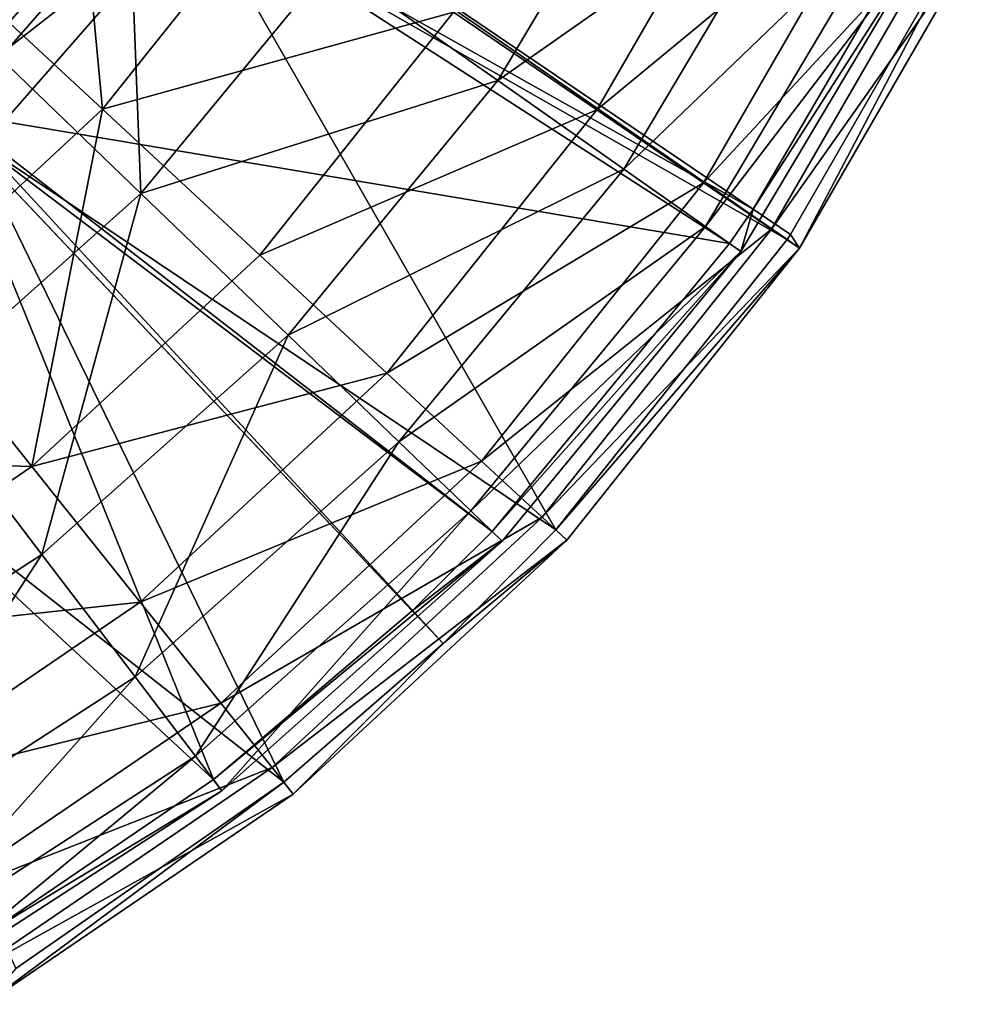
# Model space of a CAD drawing. Extents: x 1 to 221, y -110 to 110.
# Tile 253 of 256: x 168 to 210, y -95 to -52. Entities that reach past the tile are written whole.
import ezdxf

# ---------------------------------------------------------------- set-up
doc = ezdxf.new("R2010")
doc.units = 0
doc.header["$LTSCALE"] = 25.4
doc.layers.get('0').update_dxf_attribs({"color": 13, "linetype": 'CONTINUOUS'})

# ---------------------------------------------------------------- blocks, each defined once
blk = doc.blocks.new('PEAR-L-8671_STL_2')
at = {"color": 7}
mesh = blk.add_polyface(dxfattribs=at)
corners = [(209.673, -47.443, 123.777), (176.945, -44.605, 385.369), (201.66, -61.363, 123.777), (182.769, -34.487, 385.369)]
mesh.append_faces([[corners[k] for k in face] for face in [(0, 1, 2), (1, 0, 3)]], dxfattribs={"vtx0": -1, "color": 7})
mesh = blk.add_polyface(dxfattribs=at)
corners = [(165.112, -51.927, 33.396), (161.971, -35.742, 22.885), (155.919, -43.079, 22.885), (172.406, -43.082, 33.396)]
mesh.append_faces([[corners[k] for k in face] for face in [(0, 1, 2), (1, 0, 3)]], dxfattribs={"vtx0": -1, "color": 7})
mesh = blk.add_polyface(dxfattribs=at)
corners = [(196.19, -42.103, 59.598), (181.409, -49.414, 45.73), (188.767, -54.589, 59.598), (188.128, -38.111, 45.73)]
mesh.append_faces([[corners[k] for k in face] for face in [(0, 1, 2), (1, 0, 3)]], dxfattribs={"vtx0": -1, "color": 7})
mesh = blk.add_polyface(dxfattribs=at)
corners = [(186.807, -51.577, 50.23), (200.535, -43.042, 63.641), (193.122, -55.883, 63.641), (193.649, -39.726, 50.23)]
mesh.append_faces([[corners[k] for k in face] for face in [(0, 1, 2), (1, 0, 3)]], dxfattribs={"vtx0": -1, "color": 7})
mesh = blk.add_polyface(dxfattribs=at)
corners = [(169.866, -40.027, 27.253), (171.352, -55.852, 38.021), (163.244, -48.33, 27.253), (179.004, -46.257, 38.021)]
mesh.append_faces([[corners[k] for k in face] for face in [(0, 1, 2), (1, 0, 3)]], dxfattribs={"vtx0": -1, "color": 7})
mesh = blk.add_polyface(dxfattribs=at)
corners = [(159.606, -50.673, 410.486), (171.738, -44.015, 398.129), (162.905, -54.124, 398.129), (167.875, -41.208, 410.486)]
mesh.append_faces([[corners[k] for k in face] for face in [(0, 1, 2), (1, 0, 3)]], dxfattribs={"vtx0": -1, "color": 7})
mesh = blk.add_polyface(dxfattribs=at)
corners = [(173.261, -45.121, 398.817), (160.766, -51.887, 411.604), (164.206, -55.485, 398.817), (169.234, -42.195, 411.604)]
mesh.append_faces([[corners[k] for k in face] for face in [(0, 1, 2), (1, 0, 3)]], dxfattribs={"vtx0": -1, "color": 7})
mesh = blk.add_polyface(dxfattribs=at)
corners = [(202.262, -45.109, 74.677), (188.767, -54.589, 59.598), (194.308, -58.487, 74.677), (196.19, -42.103, 59.598)]
mesh.append_faces([[corners[k] for k in face] for face in [(0, 1, 2), (1, 0, 3)]], dxfattribs={"vtx0": -1, "color": 7})
mesh = blk.add_polyface(dxfattribs=at)
corners = [(173.042, -59.559, 45.73), (172.406, -43.082, 33.396), (165.112, -51.927, 33.396), (181.409, -49.414, 45.73)]
mesh.append_faces([[corners[k] for k in face] for face in [(0, 1, 2), (1, 0, 3)]], dxfattribs={"vtx0": -1, "color": 7})
mesh = blk.add_polyface(dxfattribs=at)
corners = [(193.122, -55.883, 63.641), (205.663, -45.512, 77.989), (197.825, -59.089, 77.989), (200.535, -43.042, 63.641)]
mesh.append_faces([[corners[k] for k in face] for face in [(0, 1, 2), (1, 0, 3)]], dxfattribs={"vtx0": -1, "color": 7})
mesh = blk.add_polyface(dxfattribs=at)
corners = [(175.3, -43.49, 385.142), (200.016, -60.248, 123.551), (173.853, -45.551, 385.142)]
mesh.append_faces([[corners[k] for k in face] for face in [(0, 1, 2)]], dxfattribs={"color": 7})
mesh = blk.add_polyface(dxfattribs=at)
corners = [(175.3, -43.49, 385.142), (207.367, -47.637, 123.551), (200.016, -60.248, 123.551)]
mesh.append_faces([[corners[k] for k in face] for face in [(0, 1, 2)]], dxfattribs={"color": 7})
mesh = blk.add_polyface(dxfattribs=at)
corners = [(162.905, -54.124, 398.129), (173.853, -45.551, 385.142), (164.712, -56.014, 385.142), (171.738, -44.015, 398.129)]
mesh.append_faces([[corners[k] for k in face] for face in [(0, 1, 2), (1, 0, 3)]], dxfattribs={"vtx0": -1, "color": 7})
mesh = blk.add_polyface(dxfattribs=at)
corners = [(176.945, -44.605, 385.369), (175.461, -46.719, 385.369), (201.502, -61.596, 123.777)]
mesh.append_faces([[corners[k] for k in face] for face in [(0, 1, 2)]], dxfattribs={"color": 7})
mesh = blk.add_polyface(dxfattribs=at)
corners = [(176.945, -44.605, 385.369), (201.502, -61.596, 123.777), (201.66, -61.363, 123.777)]
mesh.append_faces([[corners[k] for k in face] for face in [(0, 1, 2)]], dxfattribs={"color": 7})
mesh = blk.add_polyface(dxfattribs=at)
corners = [(175.461, -46.719, 385.369), (164.206, -55.485, 398.817), (166.085, -57.45, 385.369), (173.261, -45.121, 398.817)]
mesh.append_faces([[corners[k] for k in face] for face in [(0, 1, 2), (1, 0, 3)]], dxfattribs={"vtx0": -1, "color": 7})
mesh = blk.add_polyface(dxfattribs=at)
corners = [(206.201, -47.06, 90.612), (194.308, -58.487, 74.677), (197.904, -61.016, 90.612), (202.262, -45.109, 74.677)]
mesh.append_faces([[corners[k] for k in face] for face in [(0, 1, 2), (1, 0, 3)]], dxfattribs={"vtx0": -1, "color": 7})
mesh = blk.add_polyface(dxfattribs=at)
corners = [(197.825, -59.089, 77.989), (208.932, -47.086, 92.993), (200.822, -61.133, 92.993), (205.663, -45.512, 77.989)]
mesh.append_faces([[corners[k] for k in face] for face in [(0, 1, 2), (1, 0, 3)]], dxfattribs={"vtx0": -1, "color": 7})
mesh = blk.add_polyface(dxfattribs=at)
corners = [(173.853, -45.551, 385.142), (198.968, -61.765, 123.551), (164.712, -56.014, 385.142)]
mesh.append_faces([[corners[k] for k in face] for face in [(0, 1, 2)]], dxfattribs={"color": 7})
mesh = blk.add_polyface(dxfattribs=at)
corners = [(173.853, -45.551, 385.142), (200.016, -60.248, 123.551), (198.968, -61.765, 123.551)]
mesh.append_faces([[corners[k] for k in face] for face in [(0, 1, 2)]], dxfattribs={"color": 7})
mesh = blk.add_polyface(dxfattribs=at)
corners = [(171.352, -55.852, 38.021), (186.807, -51.577, 50.23), (178.275, -62.276, 50.23), (179.004, -46.257, 38.021)]
mesh.append_faces([[corners[k] for k in face] for face in [(0, 1, 2), (1, 0, 3)]], dxfattribs={"vtx0": -1, "color": 7})
mesh = blk.add_polyface(dxfattribs=at)
corners = [(175.461, -46.719, 385.369), (166.085, -57.45, 385.369), (191.312, -74.373, 123.777)]
mesh.append_faces([[corners[k] for k in face] for face in [(0, 1, 2)]], dxfattribs={"color": 7})
mesh = blk.add_polyface(dxfattribs=at)
corners = [(175.461, -46.719, 385.369), (191.312, -74.373, 123.777), (201.502, -61.596, 123.777)]
mesh.append_faces([[corners[k] for k in face] for face in [(0, 1, 2)]], dxfattribs={"color": 7})
mesh = blk.add_polyface(dxfattribs=at)
corners = [(207.917, -47.909, 107.031), (197.904, -61.016, 90.612), (199.469, -62.118, 107.031), (206.201, -47.06, 90.612)]
mesh.append_faces([[corners[k] for k in face] for face in [(0, 1, 2), (1, 0, 3)]], dxfattribs={"vtx0": -1, "color": 7})
mesh = blk.add_polyface(dxfattribs=at)
corners = [(200.822, -61.133, 92.993), (210.278, -47.734, 108.356), (202.056, -61.974, 108.356), (208.932, -47.086, 92.993)]
mesh.append_faces([[corners[k] for k in face] for face in [(0, 1, 2), (1, 0, 3)]], dxfattribs={"vtx0": -1, "color": 7})
mesh = blk.add_polyface(dxfattribs=at)
corners = [(207.367, -47.637, 123.551), (207.917, -47.909, 107.031), (200.016, -60.248, 123.551)]
mesh.append_faces([[corners[k] for k in face] for face in [(0, 1, 2)]], dxfattribs={"color": 7})
mesh = blk.add_polyface(dxfattribs=at)
corners = [(209.673, -47.443, 123.777), (201.66, -61.363, 123.777), (202.056, -61.974, 108.356)]
mesh.append_faces([[corners[k] for k in face] for face in [(0, 1, 2)]], dxfattribs={"color": 7})
mesh = blk.add_polyface(dxfattribs=at)
corners = [(209.673, -47.443, 123.777), (202.056, -61.974, 108.356), (210.278, -47.734, 108.356)]
mesh.append_faces([[corners[k] for k in face] for face in [(0, 1, 2)]], dxfattribs={"color": 7})
mesh = blk.add_polyface(dxfattribs=at)
corners = [(207.917, -47.909, 107.031), (199.469, -62.118, 107.031), (200.016, -60.248, 123.551)]
mesh.append_faces([[corners[k] for k in face] for face in [(0, 1, 2)]], dxfattribs={"color": 7})
mesh = blk.add_polyface(dxfattribs=at)
corners = [(163.244, -48.33, 27.253), (162.355, -64.2, 38.021), (155.459, -55.553, 27.253), (171.352, -55.852, 38.021)]
mesh.append_faces([[corners[k] for k in face] for face in [(0, 1, 2), (1, 0, 3)]], dxfattribs={"vtx0": -1, "color": 7})
mesh = blk.add_polyface(dxfattribs=at)
corners = [(188.767, -54.589, 59.598), (173.042, -59.559, 45.73), (179.524, -65.797, 59.598), (181.409, -49.414, 45.73)]
mesh.append_faces([[corners[k] for k in face] for face in [(0, 1, 2), (1, 0, 3)]], dxfattribs={"vtx0": -1, "color": 7})
mesh = blk.add_polyface(dxfattribs=at)
corners = [(178.275, -62.276, 50.23), (193.122, -55.883, 63.641), (183.878, -67.475, 63.641), (186.807, -51.577, 50.23)]
mesh.append_faces([[corners[k] for k in face] for face in [(0, 1, 2), (1, 0, 3)]], dxfattribs={"vtx0": -1, "color": 7})
mesh = blk.add_polyface(dxfattribs=at)
corners = [(163.225, -68.307, 45.73), (165.112, -51.927, 33.396), (156.553, -59.554, 33.396), (173.042, -59.559, 45.73)]
mesh.append_faces([[corners[k] for k in face] for face in [(0, 1, 2), (1, 0, 3)]], dxfattribs={"vtx0": -1, "color": 7})
mesh = blk.add_polyface(dxfattribs=at)
corners = [(194.308, -58.487, 74.677), (179.524, -65.797, 59.598), (184.406, -70.495, 74.677), (188.767, -54.589, 59.598)]
mesh.append_faces([[corners[k] for k in face] for face in [(0, 1, 2), (1, 0, 3)]], dxfattribs={"vtx0": -1, "color": 7})
mesh = blk.add_polyface(dxfattribs=at)
corners = [(171.352, -55.852, 38.021), (168.243, -71.584, 50.23), (162.355, -64.2, 38.021), (178.275, -62.276, 50.23)]
mesh.append_faces([[corners[k] for k in face] for face in [(0, 1, 2), (1, 0, 3)]], dxfattribs={"vtx0": -1, "color": 7})
mesh = blk.add_polyface(dxfattribs=at)
corners = [(183.878, -67.475, 63.641), (197.825, -59.089, 77.989), (188.05, -71.346, 77.989), (193.122, -55.883, 63.641)]
mesh.append_faces([[corners[k] for k in face] for face in [(0, 1, 2), (1, 0, 3)]], dxfattribs={"vtx0": -1, "color": 7})
mesh = blk.add_polyface(dxfattribs=at)
corners = [(164.451, -56.262, 385.142), (176.24, -85.381, 123.551), (153.85, -64.677, 385.142)]
mesh.append_faces([[corners[k] for k in face] for face in [(0, 1, 2)]], dxfattribs={"color": 7})
mesh = blk.add_polyface(dxfattribs=at)
corners = [(164.712, -56.014, 385.142), (188.511, -74.445, 123.551), (164.451, -56.262, 385.142)]
mesh.append_faces([[corners[k] for k in face] for face in [(0, 1, 2)]], dxfattribs={"color": 7})
mesh = blk.add_polyface(dxfattribs=at)
corners = [(164.451, -56.262, 385.142), (184.987, -77.941, 123.551), (176.24, -85.381, 123.551)]
mesh.append_faces([[corners[k] for k in face] for face in [(0, 1, 2)]], dxfattribs={"color": 7})
mesh = blk.add_polyface(dxfattribs=at)
corners = [(164.451, -56.262, 385.142), (188.511, -74.445, 123.551), (184.987, -77.941, 123.551)]
mesh.append_faces([[corners[k] for k in face] for face in [(0, 1, 2)]], dxfattribs={"color": 7})
mesh = blk.add_polyface(dxfattribs=at)
corners = [(164.712, -56.014, 385.142), (198.968, -61.765, 123.551), (188.511, -74.445, 123.551)]
mesh.append_faces([[corners[k] for k in face] for face in [(0, 1, 2)]], dxfattribs={"color": 7})
mesh = blk.add_polyface(dxfattribs=at)
corners = [(165.818, -57.705, 385.369), (186.353, -79.384, 123.777), (166.085, -57.45, 385.369)]
mesh.append_faces([[corners[k] for k in face] for face in [(0, 1, 2)]], dxfattribs={"color": 7})
mesh = blk.add_polyface(dxfattribs=at)
corners = [(166.085, -57.45, 385.369), (186.353, -79.384, 123.777), (191.312, -74.373, 123.777)]
mesh.append_faces([[corners[k] for k in face] for face in [(0, 1, 2)]], dxfattribs={"color": 7})
mesh = blk.add_polyface(dxfattribs=at)
corners = [(154.944, -66.335, 385.369), (179.332, -85.489, 123.777), (165.818, -57.705, 385.369)]
mesh.append_faces([[corners[k] for k in face] for face in [(0, 1, 2)]], dxfattribs={"color": 7})
mesh = blk.add_polyface(dxfattribs=at)
corners = [(165.818, -57.705, 385.369), (179.332, -85.489, 123.777), (186.353, -79.384, 123.777)]
mesh.append_faces([[corners[k] for k in face] for face in [(0, 1, 2)]], dxfattribs={"color": 7})
mesh = blk.add_polyface(dxfattribs=at)
corners = [(197.904, -61.016, 90.612), (184.406, -70.495, 74.677), (187.573, -73.543, 90.612), (194.308, -58.487, 74.677)]
mesh.append_faces([[corners[k] for k in face] for face in [(0, 1, 2), (1, 0, 3)]], dxfattribs={"vtx0": -1, "color": 7})
mesh = blk.add_polyface(dxfattribs=at)
corners = [(188.05, -71.346, 77.989), (200.822, -61.133, 92.993), (190.709, -73.814, 92.993), (197.825, -59.089, 77.989)]
mesh.append_faces([[corners[k] for k in face] for face in [(0, 1, 2), (1, 0, 3)]], dxfattribs={"vtx0": -1, "color": 7})
mesh = blk.add_polyface(dxfattribs=at)
corners = [(168.679, -75.462, 59.598), (173.042, -59.559, 45.73), (163.225, -68.307, 45.73), (179.524, -65.797, 59.598)]
mesh.append_faces([[corners[k] for k in face] for face in [(0, 1, 2), (1, 0, 3)]], dxfattribs={"vtx0": -1, "color": 7})
mesh = blk.add_polyface(dxfattribs=at)
corners = [(200.016, -60.248, 123.551), (199.469, -62.118, 107.031), (198.968, -61.765, 123.551)]
mesh.append_faces([[corners[k] for k in face] for face in [(0, 1, 2)]], dxfattribs={"color": 7})
mesh = blk.add_polyface(dxfattribs=at)
corners = [(199.469, -62.118, 107.031), (187.573, -73.543, 90.612), (188.952, -74.87, 107.031), (197.904, -61.016, 90.612)]
mesh.append_faces([[corners[k] for k in face] for face in [(0, 1, 2), (1, 0, 3)]], dxfattribs={"vtx0": -1, "color": 7})
mesh = blk.add_polyface(dxfattribs=at)
corners = [(190.709, -73.814, 92.993), (202.056, -61.974, 108.356), (191.804, -74.83, 108.356), (200.822, -61.133, 92.993)]
mesh.append_faces([[corners[k] for k in face] for face in [(0, 1, 2), (1, 0, 3)]], dxfattribs={"vtx0": -1, "color": 7})
mesh = blk.add_polyface(dxfattribs=at)
corners = [(201.66, -61.363, 123.777), (201.502, -61.596, 123.777), (202.056, -61.974, 108.356)]
mesh.append_faces([[corners[k] for k in face] for face in [(0, 1, 2)]], dxfattribs={"color": 7})
mesh = blk.add_polyface(dxfattribs=at)
corners = [(188.511, -74.445, 123.551), (199.469, -62.118, 107.031), (188.952, -74.87, 107.031), (198.968, -61.765, 123.551)]
mesh.append_faces([[corners[k] for k in face] for face in [(0, 1, 2), (1, 0, 3)]], dxfattribs={"vtx0": -1, "color": 7})
mesh = blk.add_polyface(dxfattribs=at)
corners = [(202.056, -61.974, 108.356), (191.312, -74.373, 123.777), (191.804, -74.83, 108.356), (201.502, -61.596, 123.777)]
mesh.append_faces([[corners[k] for k in face] for face in [(0, 1, 2), (1, 0, 3)]], dxfattribs={"vtx0": -1, "color": 7})
mesh = blk.add_polyface(dxfattribs=at)
corners = [(183.878, -67.475, 63.641), (168.243, -71.584, 50.23), (178.275, -62.276, 50.23), (173.009, -77.56, 63.641)]
mesh.append_faces([[corners[k] for k in face] for face in [(0, 1, 2), (1, 0, 3)]], dxfattribs={"vtx0": -1, "color": 7})
mesh = blk.add_polyface(dxfattribs=at)
corners = [(168.243, -71.584, 50.23), (152.215, -71.114, 38.021), (162.355, -64.2, 38.021), (156.937, -79.293, 50.23)]
mesh.append_faces([[corners[k] for k in face] for face in [(0, 1, 2), (1, 0, 3)]], dxfattribs={"vtx0": -1, "color": 7})
mesh = blk.add_polyface(dxfattribs=at)
corners = [(153.85, -64.677, 385.142), (176.24, -85.381, 123.551), (166.506, -91.99, 123.551)]
mesh.append_faces([[corners[k] for k in face] for face in [(0, 1, 2)]], dxfattribs={"color": 7})
mesh = blk.add_polyface(dxfattribs=at)
corners = [(172.786, -80.85, 74.677), (179.524, -65.797, 59.598), (168.679, -75.462, 59.598), (184.406, -70.495, 74.677)]
mesh.append_faces([[corners[k] for k in face] for face in [(0, 1, 2), (1, 0, 3)]], dxfattribs={"vtx0": -1, "color": 7})
mesh = blk.add_polyface(dxfattribs=at)
corners = [(154.944, -66.335, 385.369), (167.53, -93.693, 123.777), (179.332, -85.489, 123.777)]
mesh.append_faces([[corners[k] for k in face] for face in [(0, 1, 2)]], dxfattribs={"color": 7})
mesh = blk.add_polyface(dxfattribs=at)
corners = [(188.05, -71.346, 77.989), (173.009, -77.56, 63.641), (183.878, -67.475, 63.641), (176.557, -82.009, 77.989)]
mesh.append_faces([[corners[k] for k in face] for face in [(0, 1, 2), (1, 0, 3)]], dxfattribs={"vtx0": -1, "color": 7})
mesh = blk.add_polyface(dxfattribs=at)
corners = [(156.486, -83.358, 59.598), (163.225, -68.307, 45.73), (152.188, -75.455, 45.73), (168.679, -75.462, 59.598)]
mesh.append_faces([[corners[k] for k in face] for face in [(0, 1, 2), (1, 0, 3)]], dxfattribs={"vtx0": -1, "color": 7})
mesh = blk.add_polyface(dxfattribs=at)
corners = [(175.451, -84.346, 90.612), (184.406, -70.495, 74.677), (172.786, -80.85, 74.677), (187.573, -73.543, 90.612)]
mesh.append_faces([[corners[k] for k in face] for face in [(0, 1, 2), (1, 0, 3)]], dxfattribs={"vtx0": -1, "color": 7})
mesh = blk.add_polyface(dxfattribs=at)
corners = [(190.709, -73.814, 92.993), (176.557, -82.009, 77.989), (188.05, -71.346, 77.989), (178.819, -84.846, 92.993)]
mesh.append_faces([[corners[k] for k in face] for face in [(0, 1, 2), (1, 0, 3)]], dxfattribs={"vtx0": -1, "color": 7})
mesh = blk.add_polyface(dxfattribs=at)
corners = [(173.009, -77.56, 63.641), (156.937, -79.293, 50.23), (168.243, -71.584, 50.23), (160.758, -85.912, 63.641)]
mesh.append_faces([[corners[k] for k in face] for face in [(0, 1, 2), (1, 0, 3)]], dxfattribs={"vtx0": -1, "color": 7})
mesh = blk.add_polyface(dxfattribs=at)
corners = [(176.612, -85.868, 107.031), (187.573, -73.543, 90.612), (175.451, -84.346, 90.612), (188.952, -74.87, 107.031)]
mesh.append_faces([[corners[k] for k in face] for face in [(0, 1, 2), (1, 0, 3)]], dxfattribs={"vtx0": -1, "color": 7})
mesh = blk.add_polyface(dxfattribs=at)
corners = [(191.804, -74.83, 108.356), (178.819, -84.846, 92.993), (190.709, -73.814, 92.993), (179.751, -86.014, 108.356)]
mesh.append_faces([[corners[k] for k in face] for face in [(0, 1, 2), (1, 0, 3)]], dxfattribs={"vtx0": -1, "color": 7})
mesh = blk.add_polyface(dxfattribs=at)
corners = [(188.511, -74.445, 123.551), (188.952, -74.87, 107.031), (184.987, -77.941, 123.551)]
mesh.append_faces([[corners[k] for k in face] for face in [(0, 1, 2)]], dxfattribs={"color": 7})
mesh = blk.add_polyface(dxfattribs=at)
corners = [(191.312, -74.373, 123.777), (186.353, -79.384, 123.777), (191.804, -74.83, 108.356)]
mesh.append_faces([[corners[k] for k in face] for face in [(0, 1, 2)]], dxfattribs={"color": 7})
mesh = blk.add_polyface(dxfattribs=at)
corners = [(176.24, -85.381, 123.551), (188.952, -74.87, 107.031), (176.612, -85.868, 107.031)]
mesh.append_faces([[corners[k] for k in face] for face in [(0, 1, 2)]], dxfattribs={"color": 7})
mesh = blk.add_polyface(dxfattribs=at)
corners = [(184.987, -77.941, 123.551), (188.952, -74.87, 107.031), (176.24, -85.381, 123.551)]
mesh.append_faces([[corners[k] for k in face] for face in [(0, 1, 2)]], dxfattribs={"color": 7})
mesh = blk.add_polyface(dxfattribs=at)
corners = [(186.353, -79.384, 123.777), (179.751, -86.014, 108.356), (191.804, -74.83, 108.356)]
mesh.append_faces([[corners[k] for k in face] for face in [(0, 1, 2)]], dxfattribs={"color": 7})
mesh = blk.add_polyface(dxfattribs=at)
corners = [(159.722, -89.31, 74.677), (168.679, -75.462, 59.598), (156.486, -83.358, 59.598), (172.786, -80.85, 74.677)]
mesh.append_faces([[corners[k] for k in face] for face in [(0, 1, 2), (1, 0, 3)]], dxfattribs={"vtx0": -1, "color": 7})
mesh = blk.add_polyface(dxfattribs=at)
corners = [(176.557, -82.009, 77.989), (160.758, -85.912, 63.641), (173.009, -77.56, 63.641), (163.604, -90.841, 77.989)]
mesh.append_faces([[corners[k] for k in face] for face in [(0, 1, 2), (1, 0, 3)]], dxfattribs={"vtx0": -1, "color": 7})
mesh = blk.add_polyface(dxfattribs=at)
corners = [(179.332, -85.489, 123.777), (179.751, -86.014, 108.356), (186.353, -79.384, 123.777)]
mesh.append_faces([[corners[k] for k in face] for face in [(0, 1, 2)]], dxfattribs={"color": 7})
mesh = blk.add_polyface(dxfattribs=at)
corners = [(161.822, -93.172, 90.612), (172.786, -80.85, 74.677), (159.722, -89.31, 74.677), (175.451, -84.346, 90.612)]
mesh.append_faces([[corners[k] for k in face] for face in [(0, 1, 2), (1, 0, 3)]], dxfattribs={"vtx0": -1, "color": 7})
mesh = blk.add_polyface(dxfattribs=at)
corners = [(178.819, -84.846, 92.993), (163.604, -90.841, 77.989), (176.557, -82.009, 77.989), (165.418, -93.983, 92.993)]
mesh.append_faces([[corners[k] for k in face] for face in [(0, 1, 2), (1, 0, 3)]], dxfattribs={"vtx0": -1, "color": 7})
mesh = blk.add_polyface(dxfattribs=at)
corners = [(162.737, -94.854, 107.031), (175.451, -84.346, 90.612), (161.822, -93.172, 90.612), (176.612, -85.868, 107.031)]
mesh.append_faces([[corners[k] for k in face] for face in [(0, 1, 2), (1, 0, 3)]], dxfattribs={"vtx0": -1, "color": 7})
mesh = blk.add_polyface(dxfattribs=at)
corners = [(179.751, -86.014, 108.356), (165.418, -93.983, 92.993), (178.819, -84.846, 92.993), (166.165, -95.276, 108.356)]
mesh.append_faces([[corners[k] for k in face] for face in [(0, 1, 2), (1, 0, 3)]], dxfattribs={"vtx0": -1, "color": 7})
mesh = blk.add_polyface(dxfattribs=at)
corners = [(176.24, -85.381, 123.551), (176.612, -85.868, 107.031), (166.506, -91.99, 123.551)]
mesh.append_faces([[corners[k] for k in face] for face in [(0, 1, 2)]], dxfattribs={"color": 7})
mesh = blk.add_polyface(dxfattribs=at)
corners = [(166.506, -91.99, 123.551), (176.612, -85.868, 107.031), (162.737, -94.854, 107.031)]
mesh.append_faces([[corners[k] for k in face] for face in [(0, 1, 2)]], dxfattribs={"color": 7})
mesh = blk.add_polyface(dxfattribs=at)
corners = [(179.332, -85.489, 123.777), (166.165, -95.276, 108.356), (179.751, -86.014, 108.356)]
mesh.append_faces([[corners[k] for k in face] for face in [(0, 1, 2)]], dxfattribs={"color": 7})
mesh = blk.add_polyface(dxfattribs=at)
corners = [(167.53, -93.693, 123.777), (166.165, -95.276, 108.356), (179.332, -85.489, 123.777)]
mesh.append_faces([[corners[k] for k in face] for face in [(0, 1, 2)]], dxfattribs={"color": 7})
blk = doc.blocks.new('GRUPUJ_5')
at = {"color": 0}
blk.add_blockref('PEAR-L-8671_STL_2', (-1.141, 109.708, -1.241), dxfattribs=at)

msp = doc.modelspace()

# ---------------------------------------------------------------- block references
at = {"color": 0}
msp.add_blockref('GRUPUJ_5', (1.141, -109.708, 1.241), dxfattribs=at)

doc.saveas('drawing.dxf')
